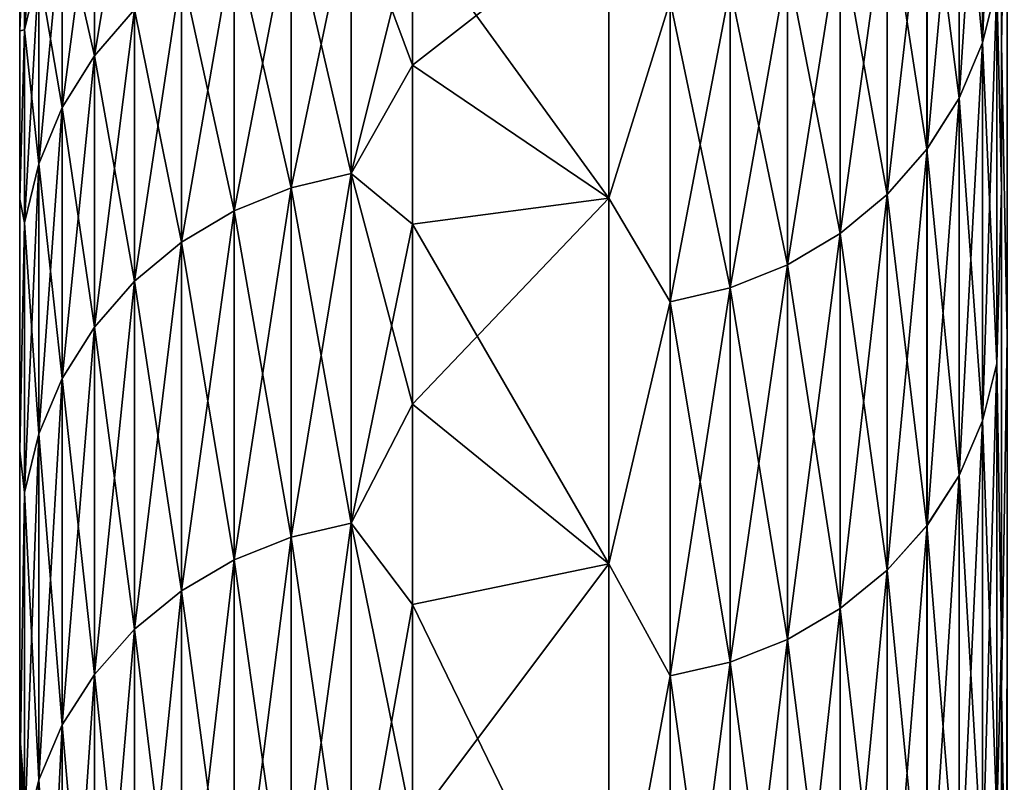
# Model space of a CAD drawing. Header units: metres. Extents: x -2 to 85, y -75 to 96.
# Tile 246 of 256: x 12.5 to 13.001, y -25.781 to -25.393. Entities that reach past the tile are written whole.
import ezdxf

# ---------------------------------------------------------------- set-up
doc = ezdxf.new("R2010")
doc.units = ezdxf.units.M
doc.layers.add('solid_20204500', color=7, linetype='CONTINUOUS')

msp = doc.modelspace()

# ---------------------------------------------------------------- linework, layer by layer
at = {"layer": 'solid_20204500'}
for points in [[(13, -25.117447, 4.628001), (13, -25.289377, 2.9566), (13, -25.405138, 5.361679)], [(13.00275, -25.238594, 5.065242), (13, -25.117447, 4.628001), (13, -25.405138, 5.361679)], [(13, -25.405191, -5.361727), (13, -25.141289, -2.226054), (13, -25.117493, -4.628051)], [(13.002841, -25.238573, -5.065037), (13, -25.405191, -5.361727), (13, -25.117493, -4.628051)], [(13, -25.405191, -5.361727), (13, -25.2894, -2.956706), (13, -25.141289, -2.226054)], [(12.990292, -25.404455, 3.170362), (12.997583, -25.374817, 3.177822), (12.997583, -25.219721, 2.481587)], [(12.990292, -25.249723, 2.475761), (12.990292, -25.404455, 3.170362), (12.997583, -25.219721, 2.481587)], [(13.002841, -25.238573, -5.065037), (13.002847, -25.554394, -5.797876), (13, -25.405191, -5.361727)], [(13.002744, -25.554417, 5.79808), (13.00275, -25.238594, 5.065242), (13, -25.405138, 5.361679)], [(12.978302, -25.432619, 3.163273), (12.990292, -25.404455, 3.170362), (12.990292, -25.249723, 2.475761)], [(12.978302, -25.278233, 2.470225), (12.978302, -25.432619, 3.163273), (12.990292, -25.249723, 2.475761)], [(12.978302, -25.278233, -2.470225), (12.990292, -25.249723, -2.475761), (12.990292, -25.404455, -3.170362)], [(12.990292, -25.404455, -3.170362), (12.990292, -25.249723, -2.475761), (12.997583, -25.374817, -3.177822)], [(12.961969, -25.304472, -2.46513), (12.978302, -25.278233, -2.470225), (12.978302, -25.432619, -3.163273)], [(12.962013, -25.304413, 2.465142), (12.96202, -25.458471, 3.156765), (12.978302, -25.278233, 2.470225)], [(12.96202, -25.458471, 3.156765), (12.978302, -25.432619, 3.163273), (12.978302, -25.278233, 2.470225)], [(12.978302, -25.432619, -3.163273), (12.978302, -25.278233, -2.470225), (12.990292, -25.404455, -3.170362)], [(12.558489, -25.288229, 1.424228), (12.538103, -25.311983, 1.421567), (12.538103, -25.410986, 2.12682)], [(12.558489, -25.387419, 2.130801), (12.558489, -25.288229, 1.424228), (12.538103, -25.410986, 2.12682)], [(12.997583, -25.374817, 3.177822), (13, -25.478807, 3.677143), (13, -25.289377, 2.9566)], [(12.997583, -25.374817, -3.177822), (13, -25.2894, -2.956706), (13, -25.47884, -3.67725)], [(13, -25.405138, 5.361679), (13, -25.289377, 2.9566), (13, -25.478807, 3.677143)], [(13, -25.405191, -5.361727), (13, -25.47884, -3.67725), (13, -25.2894, -2.956706)], [(12.50972, -25.308208, 0.708778), (12.502423, -25.338717, 0.707074), (12.502423, -25.397839, 1.411948)], [(12.50972, -25.367474, 1.41535), (12.50972, -25.308208, 0.708778), (12.502423, -25.397839, 1.411948)], [(12.941687, -25.481646, 3.150933), (12.96202, -25.458471, 3.156765), (12.962013, -25.304413, 2.465142)], [(12.941689, -25.32786, 2.460589), (12.941687, -25.481646, 3.150933), (12.962013, -25.304413, 2.465142)], [(12.941697, -25.327852, -2.460591), (12.961969, -25.304472, -2.46513), (12.961964, -25.458548, -3.156746)], [(12.961964, -25.458548, -3.156746), (12.961969, -25.304472, -2.46513), (12.978302, -25.432619, -3.163273)], [(12.538103, -25.311983, -1.421567), (12.538103, -25.410986, -2.12682), (12.521712, -25.338617, -1.418583)], [(12.538103, -25.311983, 1.421567), (12.521712, -25.338617, 1.418583), (12.521712, -25.437412, 2.122355)], [(12.538103, -25.410986, 2.12682), (12.538103, -25.311983, 1.421567), (12.521712, -25.437412, 2.122355)], [(12.558489, -25.387419, -2.130801), (12.538103, -25.410986, -2.12682), (12.538103, -25.311983, -1.421567)], [(12.917784, -25.501509, 3.145933), (12.941687, -25.481646, 3.150933), (12.941689, -25.32786, 2.460589)], [(12.917786, -25.347969, 2.456684), (12.917784, -25.501509, 3.145933), (12.941689, -25.32786, 2.460589)], [(12.917794, -25.347961, -2.456686), (12.941697, -25.327852, -2.460591), (12.941699, -25.481634, -3.150935)], [(12.941699, -25.481634, -3.150935), (12.941697, -25.327852, -2.460591), (12.961964, -25.458548, -3.156746)], [(12.638166, -25.478191, 2.84156), (12.668713, -25.471037, 2.843183), (12.668713, -25.331997, 2.140164)], [(12.638166, -25.478191, 2.84156), (12.668713, -25.331997, 2.140164), (12.638166, -25.339231, 2.138942)], [(12.638166, -25.339231, -2.138942), (12.668713, -25.331997, -2.140164), (12.668713, -25.471037, -2.843183)], [(12.668713, -25.331997, -2.140164), (12.7, -25.345457, -2.232719), (12.7, -25.415794, -2.60005)], [(12.668713, -25.471037, -2.843183), (12.668713, -25.331997, -2.140164), (12.7, -25.415794, -2.60005)], [(12.668713, -25.331997, 2.140164), (12.668713, -25.471037, 2.843183), (12.7, -25.345457, 2.232719)], [(12.502423, -25.338717, 0.707074), (12.5, -25.3554, 0.368586), (12.5, -25.398329, 1.104184)], [(12.502423, -25.397839, 1.411948), (12.502423, -25.338717, 0.707074), (12.5, -25.398329, 1.104184)], [(12.502423, -25.338717, -0.707074), (12.5, -25.398329, -1.104184), (12.5, -25.3554, -0.368586)], [(12.502423, -25.338717, -0.707074), (12.502423, -25.397839, -1.411948), (12.5, -25.398329, -1.104184)], [(12.50972, -25.367474, -1.41535), (12.502423, -25.397839, -1.411948), (12.502423, -25.338717, -0.707074)], [(12.521712, -25.338617, -1.418583), (12.521712, -25.437412, -2.122355), (12.50972, -25.367474, -1.41535)], [(12.521712, -25.338617, 1.418583), (12.50972, -25.367474, 1.41535), (12.50972, -25.466043, 2.117518)], [(12.521712, -25.437412, 2.122355), (12.521712, -25.338617, 1.418583), (12.50972, -25.466043, 2.117518)], [(12.538103, -25.410986, -2.12682), (12.521712, -25.437412, -2.122355), (12.521712, -25.338617, -1.418583)], [(12.8, -25.483475, -2.908454), (12.7, -25.345457, -2.232719), (12.8, -25.337936, -2.189671)], [(12.8, -25.337936, 2.189671), (12.7, -25.345457, 2.232719), (12.7, -25.415794, 2.60005)], [(12.8, -25.337936, 2.189671), (12.7, -25.415794, 2.60005), (12.8, -25.483475, 2.908454)], [(12.8, -25.337936, 2.189671), (12.8, -25.483475, 2.908454), (12.831148, -25.383232, 2.449837)], [(12.8, -25.483475, -2.908454), (12.8, -25.337936, -2.189671), (12.831155, -25.38323, -2.449837)], [(12.638166, -25.339231, -2.138942), (12.638166, -25.478191, -2.84156), (12.609145, -25.351091, -2.136938)], [(12.638166, -25.339231, 2.138942), (12.609145, -25.351091, 2.136938), (12.609145, -25.489922, 2.838898)], [(12.638166, -25.478191, 2.84156), (12.638166, -25.339231, 2.138942), (12.609145, -25.489922, 2.838898)], [(12.638166, -25.339231, -2.138942), (12.668713, -25.471037, -2.843183), (12.638166, -25.478191, -2.84156)], [(12.668713, -25.471037, 2.843183), (12.7, -25.415794, 2.60005), (12.7, -25.345457, 2.232719)], [(12.8, -25.483475, -2.908454), (12.7, -25.415794, -2.60005), (12.7, -25.345457, -2.232719)], [(12.890945, -25.517498, 3.141908), (12.917784, -25.501509, 3.145933), (12.917786, -25.347969, 2.456684)], [(12.890946, -25.364155, 2.453542), (12.890945, -25.517498, 3.141908), (12.917786, -25.347969, 2.456684)], [(12.890955, -25.364151, -2.453542), (12.917794, -25.347961, -2.456686), (12.917796, -25.501501, -3.145935)], [(12.917796, -25.501501, -3.145935), (12.917794, -25.347961, -2.456686), (12.941699, -25.481634, -3.150935)], [(12.609145, -25.351091, -2.136938), (12.609145, -25.489922, -2.838898), (12.582366, -25.367287, -2.134202)], [(12.609145, -25.351091, 2.136938), (12.582366, -25.367287, 2.134202), (12.582366, -25.505939, 2.835263)], [(12.609145, -25.489922, 2.838898), (12.609145, -25.351091, 2.136938), (12.582366, -25.505939, 2.835263)], [(12.638166, -25.478191, -2.84156), (12.609145, -25.489922, -2.838898), (12.609145, -25.351091, -2.136938)], [(12.5, -25.756849, 0.60372), (12.5, -25.398329, 1.104184), (12.5, -25.3554, 0.368586)], [(12.5, -25.841972, 0.336773), (12.5, -25.3554, 0.368586), (12.5, -25.3554, -0.368586)], [(12.5, -25.814892, 0.375723), (12.5, -25.3554, 0.368586), (12.5, -25.841972, 0.336773)], [(12.5, -25.792633, 0.417761), (12.5, -25.3554, 0.368586), (12.5, -25.814892, 0.375723)], [(12.5, -25.77533, 0.462357), (12.5, -25.3554, 0.368586), (12.5, -25.792633, 0.417761)], [(12.5, -25.763559, 0.508705), (12.5, -25.3554, 0.368586), (12.5, -25.77533, 0.462357)], [(12.5, -25.757317, 0.555932), (12.5, -25.3554, 0.368586), (12.5, -25.763559, 0.508705)], [(12.5, -25.756849, 0.60372), (12.5, -25.3554, 0.368586), (12.5, -25.757317, 0.555932)], [(12.5, -25.814892, -0.375723), (12.5, -25.3554, -0.368586), (12.5, -25.398329, -1.104184)], [(12.5, -25.814892, -0.375723), (12.5, -25.842007, -0.33672), (12.5, -25.3554, -0.368586)], [(12.5, -25.841972, 0.336773), (12.5, -25.3554, -0.368586), (12.5, -25.842007, -0.33672)], [(12.861796, -25.529221, 3.138958), (12.890945, -25.517498, 3.141908), (12.890946, -25.364155, 2.453542)], [(12.861797, -25.37602, 2.451237), (12.861796, -25.529221, 3.138958), (12.890946, -25.364155, 2.453542)], [(12.861806, -25.376019, -2.451238), (12.890955, -25.364151, -2.453542), (12.890957, -25.517492, -3.14191)], [(12.890957, -25.517492, -3.14191), (12.890955, -25.364151, -2.453542), (12.917796, -25.501501, -3.145935)], [(12.50972, -25.367474, -1.41535), (12.50972, -25.466043, -2.117518), (12.502423, -25.397839, -1.411948)], [(12.50972, -25.367474, 1.41535), (12.502423, -25.397839, 1.411948), (12.502423, -25.496172, 2.112428)], [(12.50972, -25.466043, 2.117518), (12.50972, -25.367474, 1.41535), (12.502423, -25.496172, 2.112428)], [(12.521712, -25.437412, -2.122355), (12.50972, -25.466043, -2.117518), (12.50972, -25.367474, -1.41535)], [(12.582366, -25.367287, -2.134202), (12.582366, -25.505939, -2.835263), (12.558489, -25.387419, -2.130801)], [(12.582366, -25.367287, 2.134202), (12.558489, -25.387419, 2.130801), (12.558489, -25.52585, 2.830745)], [(12.582366, -25.505939, 2.835263), (12.582366, -25.367287, 2.134202), (12.558489, -25.52585, 2.830745)], [(12.609145, -25.489922, -2.838898), (12.582366, -25.505939, -2.835263), (12.582366, -25.367287, -2.134202)], [(12.831147, -25.536345, 3.137165), (12.861796, -25.529221, 3.138958), (12.861797, -25.37602, 2.451237)], [(12.831148, -25.383232, 2.449837), (12.831147, -25.536345, 3.137165), (12.861797, -25.37602, 2.451237)], [(12.831155, -25.38323, -2.449837), (12.861806, -25.376019, -2.451238), (12.861807, -25.529217, -3.138959)], [(12.861807, -25.529217, -3.138959), (12.861806, -25.376019, -2.451238), (12.890957, -25.517492, -3.14191)], [(12.990292, -25.596996, 3.855446), (12.997583, -25.567812, 3.864517), (12.997583, -25.374817, 3.177822)], [(12.990292, -25.404455, 3.170362), (12.990292, -25.596996, 3.855446), (12.997583, -25.374817, 3.177822)], [(12.990292, -25.404455, -3.170362), (12.997583, -25.374817, -3.177822), (12.997583, -25.567812, -3.864517)], [(12.997583, -25.567812, -3.864517), (12.997583, -25.374817, -3.177822), (13, -25.47884, -3.67725)], [(12.997583, -25.374817, 3.177822), (12.997583, -25.567812, 3.864517), (13, -25.478807, 3.677143)], [(12.8, -25.483475, -2.908454), (12.831155, -25.38323, -2.449837), (12.831156, -25.536343, -3.137165)], [(12.8, -25.483475, 2.908454), (12.831147, -25.536345, 3.137165), (12.831148, -25.383232, 2.449837)], [(12.831156, -25.536343, -3.137165), (12.831155, -25.38323, -2.449837), (12.861807, -25.529217, -3.138959)], [(12.558489, -25.387419, -2.130801), (12.558489, -25.52585, -2.830745), (12.538103, -25.410986, -2.12682)], [(12.558489, -25.387419, 2.130801), (12.538103, -25.410986, 2.12682), (12.538103, -25.54916, 2.825455)], [(12.558489, -25.52585, 2.830745), (12.558489, -25.387419, 2.130801), (12.538103, -25.54916, 2.825455)], [(12.582366, -25.505939, -2.835263), (12.558489, -25.52585, -2.830745), (12.558489, -25.387419, -2.130801)], [(12.502423, -25.397839, 1.411948), (12.5, -25.398329, 1.104184), (12.5, -25.483994, 1.836124)], [(12.502423, -25.496172, 2.112428), (12.502423, -25.397839, 1.411948), (12.5, -25.483994, 1.836124)], [(12.502423, -25.397839, -1.411948), (12.5, -25.483994, -1.836124), (12.5, -25.398329, -1.104184)], [(12.502423, -25.397839, -1.411948), (12.502423, -25.496172, -2.112428), (12.5, -25.483994, -1.836124)], [(12.5, -25.808647, 1.276081), (12.5, -25.483994, 1.836124), (12.5, -25.398329, 1.104184)], [(12.5, -25.808647, 1.276081), (12.5, -25.398329, 1.104184), (12.5, -25.756849, 0.60372)], [(12.5, -25.808647, -1.276081), (12.5, -25.398329, -1.104184), (12.5, -25.483994, -1.836124)], [(12.5, -25.757265, -0.556649), (12.5, -25.398329, -1.104184), (12.5, -25.756849, -0.60372)], [(12.5, -25.808647, -1.276081), (12.5, -25.756849, -0.60372), (12.5, -25.398329, -1.104184)], [(12.5, -25.763409, -0.509487), (12.5, -25.398329, -1.104184), (12.5, -25.757265, -0.556649)], [(12.5, -25.77533, -0.462357), (12.5, -25.398329, -1.104184), (12.5, -25.763409, -0.509487)], [(12.5, -25.792633, -0.417761), (12.5, -25.398329, -1.104184), (12.5, -25.77533, -0.462357)], [(12.5, -25.814892, -0.375723), (12.5, -25.398329, -1.104184), (12.5, -25.792633, -0.417761)], [(12.50972, -25.466043, -2.117518), (12.502423, -25.496172, -2.112428), (12.502423, -25.397839, -1.411948)], [(12.978302, -25.624731, 3.846825), (12.990292, -25.596996, 3.855446), (12.990292, -25.404455, 3.170362)], [(12.978302, -25.432619, 3.163273), (12.978302, -25.624731, 3.846825), (12.990292, -25.404455, 3.170362)], [(12.978302, -25.432619, -3.163273), (12.990292, -25.404455, -3.170362), (12.990292, -25.596996, -3.855446)], [(12.990292, -25.596996, -3.855446), (12.990292, -25.404455, -3.170362), (12.997583, -25.567812, -3.864517)], [(13, -25.405138, 5.361679), (13, -25.478807, 3.677143), (13, -25.709139, 4.385948)], [(13, -25.405138, 5.361679), (13, -25.709139, 4.385948), (13, -25.734474, 6.077429)], [(13.002744, -25.554417, 5.79808), (13, -25.405138, 5.361679), (13, -25.734474, 6.077429)], [(13, -25.734537, -6.077476), (13, -25.47884, -3.67725), (13, -25.405191, -5.361727)], [(13.002847, -25.554394, -5.797876), (13, -25.734537, -6.077476), (13, -25.405191, -5.361727)], [(12.538103, -25.410986, -2.12682), (12.538103, -25.54916, -2.825455), (12.521712, -25.437412, -2.122355)], [(12.538103, -25.410986, 2.12682), (12.521712, -25.437412, 2.122355), (12.521712, -25.575296, 2.819524)], [(12.538103, -25.54916, 2.825455), (12.538103, -25.410986, 2.12682), (12.521712, -25.575296, 2.819524)], [(12.558489, -25.52585, -2.830745), (12.538103, -25.54916, -2.825455), (12.538103, -25.410986, -2.12682)], [(12.668713, -25.471037, -2.843183), (12.7, -25.415794, -2.60005), (12.7, -25.496792, -2.965179)], [(12.668713, -25.471037, 2.843183), (12.7, -25.496792, 2.965179), (12.7, -25.415794, 2.60005)], [(12.8, -25.483475, -2.908454), (12.7, -25.496792, -2.965179), (12.7, -25.415794, -2.60005)], [(12.8, -25.483475, 2.908454), (12.7, -25.415794, 2.60005), (12.7, -25.496792, 2.965179)], [(12.961964, -25.458548, -3.156746), (12.978302, -25.432619, -3.163273), (12.978302, -25.624731, -3.846825)], [(12.96202, -25.458471, 3.156765), (12.962026, -25.650179, 3.838914), (12.978302, -25.432619, 3.163273)], [(12.962026, -25.650179, 3.838914), (12.978302, -25.624731, 3.846825), (12.978302, -25.432619, 3.163273)], [(12.978302, -25.624731, -3.846825), (12.978302, -25.432619, -3.163273), (12.990292, -25.596996, -3.855446)], [(12.521712, -25.437412, -2.122355), (12.521712, -25.575296, -2.819524), (12.50972, -25.466043, -2.117518)], [(12.521712, -25.437412, 2.122355), (12.50972, -25.466043, 2.117518), (12.50972, -25.603611, 2.813098)], [(12.521712, -25.575296, 2.819524), (12.521712, -25.437412, 2.122355), (12.50972, -25.603611, 2.813098)], [(12.538103, -25.54916, -2.825455), (12.521712, -25.575296, -2.819524), (12.521712, -25.437412, -2.122355)], [(12.941686, -25.673008, 3.831817), (12.962026, -25.650179, 3.838914), (12.96202, -25.458471, 3.156765)], [(12.941687, -25.481646, 3.150933), (12.941686, -25.673008, 3.831817), (12.96202, -25.458471, 3.156765)], [(12.941699, -25.481634, -3.150935), (12.961964, -25.458548, -3.156746), (12.961957, -25.65027, -3.838885)], [(12.961957, -25.65027, -3.838885), (12.961964, -25.458548, -3.156746), (12.978302, -25.624731, -3.846825)], [(12.50972, -25.466043, -2.117518), (12.50972, -25.603611, -2.813098), (12.502423, -25.496172, -2.112428)], [(12.50972, -25.466043, 2.117518), (12.502423, -25.496172, 2.112428), (12.502423, -25.63341, 2.806336)], [(12.50972, -25.603611, 2.813098), (12.50972, -25.466043, 2.117518), (12.502423, -25.63341, 2.806336)], [(12.521712, -25.575296, -2.819524), (12.50972, -25.603611, -2.813098), (12.50972, -25.466043, -2.117518)], [(12.638166, -25.656113, 3.535336), (12.668713, -25.649061, 3.537356), (12.668713, -25.471037, 2.843183)], [(12.638166, -25.656113, 3.535336), (12.668713, -25.471037, 2.843183), (12.638166, -25.478191, 2.84156)], [(12.638166, -25.478191, -2.84156), (12.668713, -25.471037, -2.843183), (12.668713, -25.649061, -3.537356)], [(12.668713, -25.471037, -2.843183), (12.7, -25.496792, -2.965179), (12.7, -25.588381, -3.327796)], [(12.668713, -25.649061, -3.537356), (12.668713, -25.471037, -2.843183), (12.7, -25.588381, -3.327796)], [(12.668713, -25.471037, 2.843183), (12.668713, -25.649061, 3.537356), (12.7, -25.496792, 2.965179)], [(12.638166, -25.478191, -2.84156), (12.638166, -25.656113, -3.535336), (12.609145, -25.489922, -2.838898)], [(12.638166, -25.478191, 2.84156), (12.609145, -25.489922, 2.838898), (12.609145, -25.667677, 3.532024)], [(12.638166, -25.656113, 3.535336), (12.638166, -25.478191, 2.84156), (12.609145, -25.667677, 3.532024)], [(12.638166, -25.478191, -2.84156), (12.668713, -25.649061, -3.537356), (12.638166, -25.656113, -3.535336)], [(12.997583, -25.567812, 3.864517), (13, -25.709139, 4.385948), (13, -25.478807, 3.677143)], [(12.997583, -25.567812, -3.864517), (13, -25.47884, -3.67725), (13, -25.709177, -4.386054)], [(13, -25.734537, -6.077476), (13, -25.709177, -4.386054), (13, -25.47884, -3.67725)], [(12.502423, -25.496172, 2.112428), (12.5, -25.483994, 1.836124), (12.5, -25.612228, 2.562166)], [(12.5, -25.897499, 1.945275), (12.5, -25.612228, 2.562166), (12.5, -25.483994, 1.836124)], [(12.5, -25.897499, 1.945275), (12.5, -25.483994, 1.836124), (12.5, -25.808647, 1.276081)], [(12.502423, -25.496172, -2.112428), (12.5, -25.612228, -2.562166), (12.5, -25.483994, -1.836124)], [(12.5, -25.897499, -1.945275), (12.5, -25.483994, -1.836124), (12.5, -25.612228, -2.562166)], [(12.5, -25.808647, -1.276081), (12.5, -25.483994, -1.836124), (12.5, -25.897499, -1.945275)], [(12.8, -25.669783, -3.617765), (12.7, -25.496792, -2.965179), (12.8, -25.483475, -2.908454)], [(12.8, -25.483475, 2.908454), (12.7, -25.496792, 2.965179), (12.7, -25.588381, 3.327796)], [(12.8, -25.483475, 2.908454), (12.7, -25.588381, 3.327796), (12.8, -25.669783, 3.617765)], [(12.8, -25.483475, 2.908454), (12.8, -25.669783, 3.617765), (12.831147, -25.536345, 3.137165)], [(12.8, -25.669783, -3.617765), (12.8, -25.483475, -2.908454), (12.831156, -25.536343, -3.137165)], [(12.917783, -25.692568, 3.825737), (12.941686, -25.673008, 3.831817), (12.941687, -25.481646, 3.150933)], [(12.917784, -25.501509, 3.145933), (12.917783, -25.692568, 3.825737), (12.941687, -25.481646, 3.150933)], [(12.917796, -25.501501, -3.145935), (12.941699, -25.481634, -3.150935), (12.9417, -25.672995, -3.831822)], [(12.9417, -25.672995, -3.831822), (12.941699, -25.481634, -3.150935), (12.961957, -25.65027, -3.838885)], [(12.609145, -25.489922, -2.838898), (12.609145, -25.667677, -3.532024), (12.582366, -25.505939, -2.835263)], [(12.609145, -25.489922, 2.838898), (12.582366, -25.505939, 2.835263), (12.582366, -25.683468, 3.527501)], [(12.609145, -25.667677, 3.532024), (12.609145, -25.489922, 2.838898), (12.582366, -25.683468, 3.527501)], [(12.638166, -25.656113, -3.535336), (12.609145, -25.667677, -3.532024), (12.609145, -25.489922, -2.838898)], [(12.502423, -25.63341, 2.806336), (12.502423, -25.496172, 2.112428), (12.5, -25.612228, 2.562166)], [(12.502423, -25.496172, -2.112428), (12.502423, -25.63341, -2.806336), (12.5, -25.612228, -2.562166)], [(12.50972, -25.603611, -2.813098), (12.502423, -25.63341, -2.806336), (12.502423, -25.496172, -2.112428)], [(12.668713, -25.649061, 3.537356), (12.7, -25.588381, 3.327796), (12.7, -25.496792, 2.965179)], [(12.8, -25.669783, -3.617765), (12.7, -25.588381, -3.327796), (12.7, -25.496792, -2.965179)], [(12.890944, -25.708313, 3.820843), (12.917783, -25.692568, 3.825737), (12.917784, -25.501509, 3.145933)], [(12.890945, -25.517498, 3.141908), (12.890944, -25.708313, 3.820843), (12.917784, -25.501509, 3.145933)], [(12.890957, -25.517492, -3.14191), (12.917796, -25.501501, -3.145935), (12.917797, -25.692558, -3.825741)], [(12.917797, -25.692558, -3.825741), (12.917796, -25.501501, -3.145935), (12.9417, -25.672995, -3.831822)], [(12.582366, -25.505939, -2.835263), (12.582366, -25.683468, -3.527501), (12.558489, -25.52585, -2.830745)], [(12.582366, -25.505939, 2.835263), (12.558489, -25.52585, 2.830745), (12.558489, -25.703094, 3.52188)], [(12.582366, -25.683468, 3.527501), (12.582366, -25.505939, 2.835263), (12.558489, -25.703094, 3.52188)], [(12.609145, -25.667677, -3.532024), (12.582366, -25.683468, -3.527501), (12.582366, -25.505939, -2.835263)], [(12.861795, -25.719854, 3.817255), (12.890944, -25.708313, 3.820843), (12.890945, -25.517498, 3.141908)], [(12.861796, -25.529221, 3.138958), (12.861795, -25.719854, 3.817255), (12.890945, -25.517498, 3.141908)], [(12.861807, -25.529217, -3.138959), (12.890957, -25.517492, -3.14191), (12.890958, -25.708305, -3.820845)], [(12.890958, -25.708305, -3.820845), (12.890957, -25.517492, -3.14191), (12.917797, -25.692558, -3.825741)], [(12.558489, -25.52585, -2.830745), (12.558489, -25.703094, -3.52188), (12.538103, -25.54916, -2.825455)], [(12.558489, -25.52585, 2.830745), (12.538103, -25.54916, 2.825455), (12.538103, -25.726072, 3.515299)], [(12.558489, -25.703094, 3.52188), (12.558489, -25.52585, 2.830745), (12.538103, -25.726072, 3.515299)], [(12.582366, -25.683468, -3.527501), (12.558489, -25.703094, -3.52188), (12.558489, -25.52585, -2.830745)], [(12.831146, -25.72687, 3.815075), (12.861795, -25.719854, 3.817255), (12.861796, -25.529221, 3.138958)], [(12.831147, -25.536345, 3.137165), (12.831146, -25.72687, 3.815075), (12.861796, -25.529221, 3.138958)], [(12.831156, -25.536343, -3.137165), (12.861807, -25.529217, -3.138959), (12.861808, -25.719851, -3.817256)], [(12.861808, -25.719851, -3.817256), (12.861807, -25.529217, -3.138959), (12.890958, -25.708305, -3.820845)], [(12.8, -25.669783, -3.617765), (12.831156, -25.536343, -3.137165), (12.831157, -25.726868, -3.815075)], [(12.8, -25.669783, 3.617765), (12.831146, -25.72687, 3.815075), (12.831147, -25.536345, 3.137165)], [(12.831157, -25.726868, -3.815075), (12.831156, -25.536343, -3.137165), (12.861808, -25.719851, -3.817256)], [(12.538103, -25.54916, -2.825455), (12.538103, -25.726072, -3.515299), (12.521712, -25.575296, -2.819524)], [(12.538103, -25.54916, 2.825455), (12.521712, -25.575296, 2.819524), (12.521712, -25.751837, 3.50792)], [(12.538103, -25.726072, 3.515299), (12.538103, -25.54916, 2.825455), (12.521712, -25.751837, 3.50792)], [(12.558489, -25.703094, -3.52188), (12.538103, -25.726072, -3.515299), (12.538103, -25.54916, -2.825455)], [(13.002847, -25.554394, -5.797876), (13.002853, -25.912254, -6.51113), (13, -25.734537, -6.077476)], [(13.002737, -25.912279, 6.511333), (13.002744, -25.554417, 5.79808), (13, -25.734474, 6.077429)], [(12.990292, -25.826771, 4.528955), (12.997583, -25.798126, 4.539612), (12.997583, -25.567812, 3.864517)], [(12.990292, -25.596996, 3.855446), (12.990292, -25.826771, 4.528955), (12.997583, -25.567812, 3.864517)], [(12.990292, -25.596996, -3.855446), (12.997583, -25.567812, -3.864517), (12.997583, -25.798126, -4.539612)], [(12.997583, -25.798126, -4.539612), (12.997583, -25.567812, -3.864517), (13, -25.709177, -4.386054)], [(12.997583, -25.567812, 3.864517), (12.997583, -25.798126, 4.539612), (13, -25.709139, 4.385948)], [(12.521712, -25.575296, -2.819524), (12.521712, -25.751837, -3.50792), (12.50972, -25.603611, -2.813098)], [(12.521712, -25.575296, 2.819524), (12.50972, -25.603611, 2.813098), (12.50972, -25.779751, 3.499925)], [(12.521712, -25.751837, 3.50792), (12.521712, -25.575296, 2.819524), (12.50972, -25.779751, 3.499925)], [(12.538103, -25.726072, -3.515299), (12.521712, -25.751837, -3.50792), (12.521712, -25.575296, -2.819524)], [(12.668713, -25.649061, -3.537356), (12.7, -25.588381, -3.327796), (12.7, -25.690485, -3.687594)], [(12.668713, -25.649061, 3.537356), (12.7, -25.690485, 3.687594), (12.7, -25.588381, 3.327796)], [(12.8, -25.669783, -3.617765), (12.7, -25.690485, -3.687594), (12.7, -25.588381, -3.327796)], [(12.8, -25.669783, 3.617765), (12.7, -25.588381, 3.327796), (12.7, -25.690485, 3.687594)], [(12.978302, -25.853991, 4.518829), (12.990292, -25.826771, 4.528955), (12.990292, -25.596996, 3.855446)], [(12.978302, -25.624731, 3.846825), (12.978302, -25.853991, 4.518829), (12.990292, -25.596996, 3.855446)], [(12.978302, -25.624731, -3.846825), (12.990292, -25.596996, -3.855446), (12.990292, -25.826771, -4.528955)], [(12.990292, -25.826771, -4.528955), (12.990292, -25.596996, -3.855446), (12.997583, -25.798126, -4.539612)], [(12.50972, -25.603611, -2.813098), (12.50972, -25.779751, -3.499925), (12.502423, -25.63341, -2.806336)], [(12.50972, -25.603611, 2.813098), (12.502423, -25.63341, 2.806336), (12.502423, -25.809126, 3.491512)], [(12.50972, -25.779751, 3.499925), (12.50972, -25.603611, 2.813098), (12.502423, -25.809126, 3.491512)], [(12.521712, -25.751837, -3.50792), (12.50972, -25.779751, -3.499925), (12.50972, -25.603611, -2.813098)], [(12.502423, -25.63341, 2.806336), (12.5, -25.612228, 2.562166), (12.5, -25.782343, 3.278793)], [(12.5, -26.185999, 3.26902), (12.5, -25.782343, 3.278793), (12.5, -25.612228, 2.562166)], [(12.5, -26.023365, 2.610873), (12.5, -25.612228, 2.562166), (12.5, -25.897499, 1.945275)], [(12.5, -26.185999, 3.26902), (12.5, -25.612228, 2.562166), (12.5, -26.023365, 2.610873)], [(12.502423, -25.63341, -2.806336), (12.5, -25.782343, -3.278793), (12.5, -25.612228, -2.562166)], [(12.5, -26.023365, -2.610873), (12.5, -25.612228, -2.562166), (12.5, -25.782343, -3.278793)], [(12.5, -25.897499, -1.945275), (12.5, -25.612228, -2.562166), (12.5, -26.023365, -2.610873)], [(12.961957, -25.65027, -3.838885), (12.978302, -25.624731, -3.846825), (12.978302, -25.853991, -4.518829)], [(12.962026, -25.650179, 3.838914), (12.962032, -25.87896, 4.509539), (12.978302, -25.624731, 3.846825)], [(12.962032, -25.87896, 4.509539), (12.978302, -25.853991, 4.518829), (12.978302, -25.624731, 3.846825)], [(12.978302, -25.853991, -4.518829), (12.978302, -25.624731, -3.846825), (12.990292, -25.826771, -4.528955)], [(12.502423, -25.809126, 3.491512), (12.502423, -25.63341, 2.806336), (12.5, -25.782343, 3.278793)], [(12.502423, -25.63341, -2.806336), (12.502423, -25.809126, -3.491512), (12.5, -25.782343, -3.278793)], [(12.50972, -25.779751, -3.499925), (12.502423, -25.809126, -3.491512), (12.502423, -25.63341, -2.806336)], [(12.638166, -25.872442, 4.218112), (12.668713, -25.865513, 4.220522), (12.668713, -25.649061, 3.537356)], [(12.638166, -25.872442, 4.218112), (12.668713, -25.649061, 3.537356), (12.638166, -25.656113, 3.535336)], [(12.638166, -25.656113, -3.535336), (12.668713, -25.649061, -3.537356), (12.668713, -25.865513, -4.220522)], [(12.668713, -25.649061, -3.537356), (12.7, -25.690485, -3.687594), (12.7, -25.803017, -4.044268)], [(12.668713, -25.865513, -4.220522), (12.668713, -25.649061, -3.537356), (12.7, -25.803017, -4.044268)], [(12.668713, -25.649061, 3.537356), (12.668713, -25.865513, 4.220522), (12.7, -25.690485, 3.687594)], [(12.941685, -25.901375, 4.501199), (12.962032, -25.87896, 4.509539), (12.962026, -25.650179, 3.838914)], [(12.941686, -25.673008, 3.831817), (12.941685, -25.901375, 4.501199), (12.962026, -25.650179, 3.838914)], [(12.9417, -25.672995, -3.831822), (12.961957, -25.65027, -3.838885), (12.96195, -25.879066, -4.5095)], [(12.96195, -25.879066, -4.5095), (12.961957, -25.65027, -3.838885), (12.978302, -25.853991, -4.518829)], [(12.638166, -25.656113, -3.535336), (12.638166, -25.872442, -4.218112), (12.609145, -25.667677, -3.532024)], [(12.638166, -25.656113, 3.535336), (12.609145, -25.667677, 3.532024), (12.609145, -25.883802, 4.21416)], [(12.638166, -25.872442, 4.218112), (12.638166, -25.656113, 3.535336), (12.609145, -25.883802, 4.21416)], [(12.638166, -25.656113, -3.535336), (12.668713, -25.865513, -4.220522), (12.638166, -25.872442, -4.218112)], [(12.609145, -25.667677, -3.532024), (12.609145, -25.883802, -4.21416), (12.582366, -25.683468, -3.527501)], [(12.609145, -25.667677, 3.532024), (12.582366, -25.683468, 3.527501), (12.582366, -25.899317, 4.208765)], [(12.609145, -25.883802, 4.21416), (12.609145, -25.667677, 3.532024), (12.582366, -25.899317, 4.208765)], [(12.638166, -25.872442, -4.218112), (12.609145, -25.883802, -4.21416), (12.609145, -25.667677, -3.532024)], [(12.8, -25.89625, -4.315291), (12.7, -25.690485, -3.687594), (12.8, -25.669783, -3.617765)], [(12.8, -25.669783, 3.617765), (12.7, -25.690485, 3.687594), (12.7, -25.803017, 4.044268)], [(12.8, -25.669783, 3.617765), (12.7, -25.803017, 4.044268), (12.8, -25.89625, 4.315291)], [(12.8, -25.669783, 3.617765), (12.8, -25.89625, 4.315291), (12.831146, -25.72687, 3.815075)], [(12.8, -25.89625, -4.315291), (12.8, -25.669783, -3.617765), (12.831157, -25.726868, -3.815075)], [(12.917781, -25.920572, 4.494057), (12.941685, -25.901375, 4.501199), (12.941686, -25.673008, 3.831817)], [(12.917783, -25.692568, 3.825737), (12.917781, -25.920572, 4.494057), (12.941686, -25.673008, 3.831817)], [(12.917797, -25.692558, -3.825741), (12.9417, -25.672995, -3.831822), (12.941702, -25.90136, -4.501205)], [(12.941702, -25.90136, -4.501205), (12.9417, -25.672995, -3.831822), (12.96195, -25.879066, -4.5095)], [(12.582366, -25.683468, -3.527501), (12.582366, -25.899317, -4.208765), (12.558489, -25.703094, -3.52188)], [(12.582366, -25.683468, 3.527501), (12.558489, -25.703094, 3.52188), (12.558489, -25.918598, 4.202058)], [(12.582366, -25.899317, 4.208765), (12.582366, -25.683468, 3.527501), (12.558489, -25.918598, 4.202058)], [(12.609145, -25.883802, -4.21416), (12.582366, -25.899317, -4.208765), (12.582366, -25.683468, -3.527501)], [(12.668713, -25.865513, 4.220522), (12.7, -25.803017, 4.044268), (12.7, -25.690485, 3.687594)], [(12.8, -25.89625, -4.315291), (12.7, -25.803017, -4.044268), (12.7, -25.690485, -3.687594)], [(12.890943, -25.936026, 4.488308), (12.917781, -25.920572, 4.494057), (12.917783, -25.692568, 3.825737)], [(12.890944, -25.708313, 3.820843), (12.890943, -25.936026, 4.488308), (12.917783, -25.692568, 3.825737)], [(12.890958, -25.708305, -3.820845), (12.917797, -25.692558, -3.825741), (12.917798, -25.920561, -4.494062)], [(12.917798, -25.920561, -4.494062), (12.917797, -25.692558, -3.825741), (12.941702, -25.90136, -4.501205)], [(12.558489, -25.703094, -3.52188), (12.558489, -25.918598, -4.202058), (12.538103, -25.726072, -3.515299)], [(12.558489, -25.703094, 3.52188), (12.538103, -25.726072, 3.515299), (12.538103, -25.941175, 4.194206)], [(12.558489, -25.918598, 4.202058), (12.558489, -25.703094, 3.52188), (12.538103, -25.941175, 4.194206)], [(12.582366, -25.899317, -4.208765), (12.558489, -25.918598, -4.202058), (12.558489, -25.703094, -3.52188)], [(12.861794, -25.947353, 4.484094), (12.890943, -25.936026, 4.488308), (12.890944, -25.708313, 3.820843)], [(12.861795, -25.719854, 3.817255), (12.861794, -25.947353, 4.484094), (12.890944, -25.708313, 3.820843)], [(12.861808, -25.719851, -3.817256), (12.890958, -25.708305, -3.820845), (12.890959, -25.936018, -4.488311)], [(12.890959, -25.936018, -4.488311), (12.890958, -25.708305, -3.820845), (12.917798, -25.920561, -4.494062)], [(12.997583, -25.798126, 4.539612), (13, -25.979788, 5.080933), (13, -25.709139, 4.385948)], [(12.997583, -25.798126, -4.539612), (13, -25.709177, -4.386054), (13, -25.979828, -5.081028)], [(13, -25.734474, 6.077429), (13, -25.709139, 4.385948), (13, -25.979788, 5.080933)], [(13, -25.734537, -6.077476), (13, -25.979828, -5.081028), (13, -25.709177, -4.386054)], [(12.831145, -25.954237, 4.481533), (12.861794, -25.947353, 4.484094), (12.861795, -25.719854, 3.817255)], [(12.831146, -25.72687, 3.815075), (12.831145, -25.954237, 4.481533), (12.861795, -25.719854, 3.817255)], [(12.831157, -25.726868, -3.815075), (12.861808, -25.719851, -3.817256), (12.861809, -25.94735, -4.484096)], [(12.861809, -25.94735, -4.484096), (12.861808, -25.719851, -3.817256), (12.890959, -25.936018, -4.488311)], [(12.538103, -25.726072, -3.515299), (12.538103, -25.941175, -4.194206), (12.521712, -25.751837, -3.50792)], [(12.538103, -25.726072, 3.515299), (12.521712, -25.751837, 3.50792), (12.521712, -25.966488, 4.185401)], [(12.538103, -25.941175, 4.194206), (12.538103, -25.726072, 3.515299), (12.521712, -25.966488, 4.185401)], [(12.558489, -25.918598, -4.202058), (12.538103, -25.941175, -4.194206), (12.538103, -25.726072, -3.515299)], [(12.8, -25.89625, -4.315291), (12.831157, -25.726868, -3.815075), (12.831158, -25.954235, -4.481533)], [(12.8, -25.89625, 4.315291), (12.831145, -25.954237, 4.481533), (12.831146, -25.72687, 3.815075)], [(12.831158, -25.954235, -4.481533), (12.831157, -25.726868, -3.815075), (12.861809, -25.94735, -4.484096)], [(13, -25.734474, 6.077429), (13, -25.979788, 5.080933), (13, -26.104668, 6.773528)], [(13.002737, -25.912279, 6.511333), (13, -25.734474, 6.077429), (13, -26.104668, 6.773528)], [(13, -26.104736, -6.77357), (13, -25.979828, -5.081028), (13, -25.734537, -6.077476)], [(13.002853, -25.912254, -6.51113), (13, -26.104736, -6.77357), (13, -25.734537, -6.077476)], [(12.521712, -25.751837, -3.50792), (12.521712, -25.966488, -4.185401), (12.50972, -25.779751, -3.499925)], [(12.521712, -25.751837, 3.50792), (12.50972, -25.779751, 3.499925), (12.50972, -25.993914, 4.175863)], [(12.521712, -25.966488, 4.185401), (12.521712, -25.751837, 3.50792), (12.50972, -25.993914, 4.175863)], [(12.538103, -25.941175, -4.194206), (12.521712, -25.966488, -4.185401), (12.521712, -25.751837, -3.50792)], [(12.502393, -25.787508, -0.602208), (12.5, -25.757265, -0.556649), (12.5, -25.756849, -0.60372)], [(12.5, -25.808647, -1.276081), (12.502393, -25.787508, -0.602208), (12.5, -25.756849, -0.60372)], [(12.5, -25.756849, 0.60372), (12.5, -25.757317, 0.555932), (12.502385, -25.787918, 0.558184)], [(12.502393, -25.787512, 0.602208), (12.5, -25.756849, 0.60372), (12.502385, -25.787918, 0.558184)], [(12.502381, -25.83363, 1.219086), (12.5, -25.756849, 0.60372), (12.502393, -25.787512, 0.602208)], [(12.5, -25.808647, 1.276081), (12.5, -25.756849, 0.60372), (12.502381, -25.83363, 1.219086)], [(12.502393, -25.787508, -0.602208), (12.502385, -25.787918, -0.558184), (12.5, -25.757265, -0.556649)], [(12.502379, -25.793598, -0.514436), (12.5, -25.757265, -0.556649), (12.502385, -25.787918, -0.558184)], [(12.502379, -25.793598, -0.514436), (12.5, -25.763409, -0.509487), (12.5, -25.757265, -0.556649)], [(12.5, -25.757317, 0.555932), (12.5, -25.763559, 0.508705), (12.502379, -25.793598, 0.514436)], [(12.502385, -25.787918, 0.558184), (12.5, -25.757317, 0.555932), (12.502379, -25.793598, 0.514436)], [(12.502377, -25.804474, -0.471667), (12.5, -25.763409, -0.509487), (12.502379, -25.793598, -0.514436)], [(12.502377, -25.804474, -0.471667), (12.5, -25.77533, -0.462357), (12.5, -25.763409, -0.509487)], [(12.5, -25.763559, 0.508705), (12.5, -25.77533, 0.462357), (12.502377, -25.804474, 0.471667)], [(12.502379, -25.793598, 0.514436), (12.5, -25.763559, 0.508705), (12.502377, -25.804474, 0.471667)], [(12.502375, -25.820396, -0.430501), (12.5, -25.77533, -0.462357), (12.502377, -25.804474, -0.471667)], [(12.502375, -25.820396, -0.430501), (12.5, -25.792633, -0.417761), (12.5, -25.77533, -0.462357)], [(12.5, -25.77533, 0.462357), (12.5, -25.792633, 0.417761), (12.502375, -25.820396, 0.430501)], [(12.502377, -25.804474, 0.471667), (12.5, -25.77533, 0.462357), (12.502375, -25.820396, 0.430501)], [(12.50972, -25.779751, -3.499925), (12.50972, -25.993914, -4.175863), (12.502423, -25.809126, -3.491512)], [(12.50972, -25.779751, 3.499925), (12.502423, -25.809126, 3.491512), (12.502423, -26.022772, 4.165825)], [(12.50972, -25.993914, 4.175863), (12.50972, -25.779751, 3.499925), (12.502423, -26.022772, 4.165825)], [(12.521712, -25.966488, -4.185401), (12.50972, -25.993914, -4.175863), (12.50972, -25.779751, -3.499925)]]:
    msp.add_3dface(points, dxfattribs=at)

doc.saveas('drawing.dxf')
